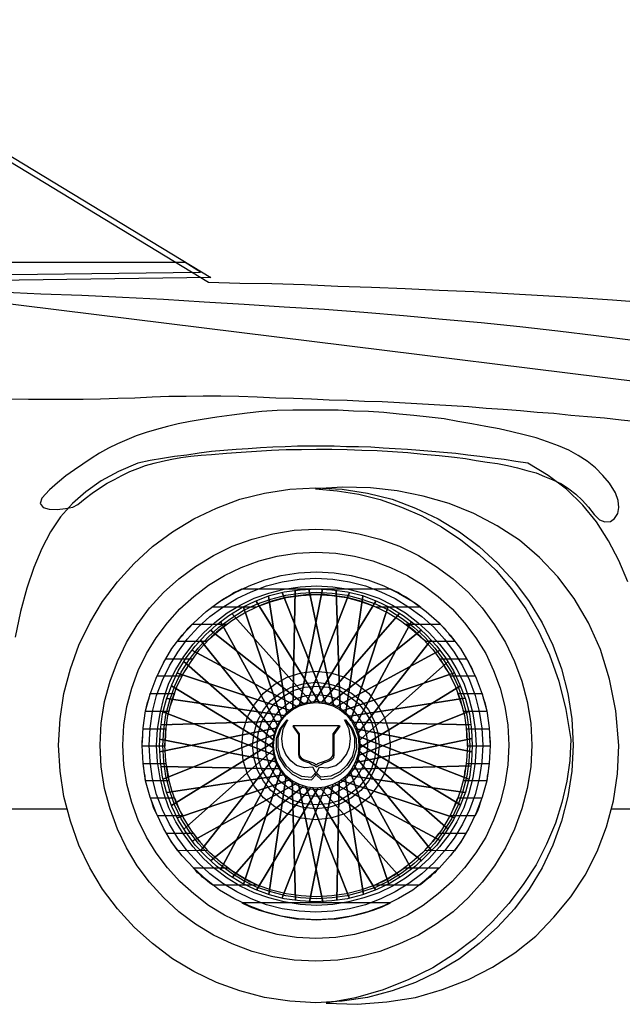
# Model space of a CAD drawing. Extents: x 149 to 250, y -977 to -912.
# Tile 134 of 156: x 212.493 to 213.405, y -927.021 to -925.532. Entities that reach past the tile are written whole.
import ezdxf

# ---------------------------------------------------------------- set-up
doc = ezdxf.new("R2010")
doc.units = 0
doc.header["$MEASUREMENT"] = 0
doc.layers.get('0').update_dxf_attribs({"linetype": 'CONTINUOUS'})

msp = doc.modelspace()

# ---------------------------------------------------------------- linework, layer by layer
at = {"linetype": 'Continuous'}
for points in [[(212.13985, -925.53206), (212.78272, -925.92196)], [(213.44205, -925.96013), (213.38965, -925.95639), (213.33728, -925.95265), (213.28489, -925.94967), (213.23175, -925.94667), (213.18012, -925.94366), (213.12773, -925.94143), (213.0761, -925.93919), (213.0252, -925.93695), (212.97431, -925.93545), (212.92415, -925.93321), (212.87476, -925.93171), (212.82613, -925.93094), (212.77898, -925.92947), (212.17726, -925.56425)], [(212.28803, -925.89951), (212.29103, -925.90175), (212.29477, -925.90476), (212.29775, -925.907), (212.30149, -925.90926), (212.30449, -925.91224), (212.3075, -925.91448), (212.31124, -925.91748), (212.31421, -925.91972), (212.76699, -925.91374), (212.74381, -925.89951), (212.28803, -925.89951)], [(212.78272, -925.92196), (212.31047, -925.9287)], [(214.09092, -926.1622), (212.2753, -925.93695)], [(212.46315, -925.94366), (212.52527, -925.94667), (212.58739, -925.94891), (212.64877, -925.95191), (212.71088, -925.95491), (212.77223, -925.95866), (212.83285, -925.9624), (212.89349, -925.96614), (212.9541, -925.96988), (213.01398, -925.97435), (213.07383, -925.9796), (213.13297, -925.98484), (213.19134, -925.99008), (213.24972, -925.99606), (213.30733, -926.00281), (213.36497, -926.00952), (213.42111, -926.01703)], [(212.47738, -926.10533), (212.50657, -926.10607), (212.53499, -926.10607), (212.56268, -926.10607), (212.58962, -926.10607), (212.61584, -926.10533), (212.64202, -926.10459), (212.66747, -926.10383), (212.69365, -926.10233), (212.7191, -926.10159), (212.74528, -926.10159), (212.77073, -926.10082), (212.79768, -926.10082), (212.82463, -926.10159), (212.85231, -926.10233), (212.88077, -926.10383), (212.90769, -926.10459), (212.93463, -926.10533), (212.96158, -926.10683), (212.98853, -926.10757), (213.01472, -926.10907), (213.04167, -926.10981), (213.06785, -926.11131), (213.09406, -926.11281), (213.12025, -926.11431), (213.14643, -926.11582), (213.17264, -926.11729), (213.19883, -926.11956), (213.22427, -926.12106), (213.25046, -926.1233), (213.2759, -926.12553), (213.30135, -926.12704), (213.3268, -926.13001), (213.35225, -926.13228), (213.37769, -926.13452), (213.40314, -926.13752), (213.42782, -926.13976)], [(212.53873, -926.24302), (212.52677, -926.25575), (212.52453, -926.26399), (212.52901, -926.26997), (212.53799, -926.27221), (212.54995, -926.27298), (212.56268, -926.27147), (212.57393, -926.26923), (212.58141, -926.26549), (212.59263, -926.25651), (212.60311, -926.24826), (212.61434, -926.24078), (212.62556, -926.2333), (212.63678, -926.22732), (212.648, -926.22132), (212.65999, -926.21534), (212.67195, -926.21086), (212.68393, -926.20635), (212.69666, -926.20261), (212.70938, -926.19964), (212.72361, -926.19663), (212.73707, -926.1944), (212.75203, -926.19213), (212.76775, -926.19065), (212.78345, -926.18989), (212.80593, -926.18765), (212.82837, -926.18615), (212.85158, -926.18465), (212.87402, -926.18317), (212.89646, -926.18241), (212.91967, -926.18241), (212.94212, -926.18167), (212.96532, -926.18167), (212.98853, -926.18241), (213.01098, -926.18317), (213.03418, -926.18391), (213.05736, -926.18541), (213.08057, -926.18691), (213.10378, -926.18915), (213.12773, -926.19139), (213.15094, -926.19363), (213.1674, -926.1959), (213.18386, -926.19887), (213.20033, -926.20111), (213.21603, -926.20338), (213.23102, -926.20635), (213.24598, -926.21009), (213.26021, -926.21383), (213.2744, -926.21757), (213.28713, -926.22282), (213.29985, -926.22806), (213.31257, -926.23404), (213.32379, -926.24155), (213.33428, -926.24977), (213.344, -926.25875), (213.35375, -926.26923), (213.36196, -926.28046), (213.37021, -926.28867), (213.37843, -926.29168), (213.38668, -926.29094), (213.39265, -926.28644), (213.3979, -926.27895), (213.3994, -926.26997), (213.39863, -926.25949), (213.39416, -926.24753), (213.38517, -926.2333), (213.37545, -926.22132), (213.36423, -926.21009), (213.35151, -926.19964), (213.33802, -926.19139), (213.32379, -926.18317), (213.3081, -926.17643), (213.29163, -926.17045), (213.2744, -926.16444), (213.25644, -926.15997), (213.23773, -926.15546), (213.21829, -926.15098), (213.19809, -926.14724), (213.17712, -926.1435), (213.15618, -926.13976), (213.13521, -926.13602), (213.11276, -926.13302), (213.08956, -926.13078), (213.06711, -926.12854), (213.0439, -926.12627), (213.0207, -926.1248), (212.99825, -926.12403), (212.97504, -926.12253), (212.95186, -926.12253), (212.92866, -926.12253), (212.90621, -926.12253), (212.883, -926.1233), (212.85979, -926.1248), (212.83735, -926.12704), (212.81414, -926.13001), (212.7917, -926.13302), (212.76926, -926.13676), (212.75129, -926.13976), (212.73332, -926.1435), (212.71686, -926.14724), (212.7004, -926.15172), (212.68467, -926.15622), (212.66971, -926.16147), (212.65548, -926.16745), (212.64126, -926.17342), (212.6278, -926.18017), (212.61434, -926.18765), (212.60161, -926.1959), (212.58889, -926.20411), (212.57616, -926.2131), (212.56344, -926.22208), (212.55072, -926.23257), (212.53873, -926.24302)], [(213.41286, -926.38225), (213.3994, -926.35005), (213.38367, -926.32013), (213.36571, -926.29168), (213.34476, -926.26623), (213.32005, -926.24229), (213.29237, -926.22132), (213.26168, -926.20261), (213.24374, -926.20037), (213.22578, -926.19737), (213.20781, -926.19513), (213.18911, -926.19289), (213.17114, -926.19065), (213.15317, -926.18839), (213.13447, -926.18691), (213.11651, -926.18541), (213.09854, -926.18391), (213.07984, -926.18241), (213.0611, -926.18091), (213.04317, -926.18017), (213.02444, -926.17867), (213.00573, -926.17793), (212.98777, -926.17793), (212.96906, -926.17717), (212.95036, -926.17717), (212.93166, -926.17717), (212.91369, -926.17717), (212.89496, -926.17793), (212.87626, -926.17867), (212.85756, -926.17943), (212.83885, -926.18091), (212.82089, -926.18241), (212.80219, -926.18391), (212.78345, -926.18541), (212.76475, -926.18765), (212.74605, -926.19065), (212.72735, -926.19289), (212.70938, -926.1959), (212.69068, -926.19887), (212.67195, -926.20261), (212.64276, -926.21534), (212.61657, -926.22956), (212.59337, -926.24603), (212.57316, -926.26399), (212.55519, -926.2842), (212.54023, -926.30664), (212.52677, -926.33209), (212.51478, -926.36054), (212.5043, -926.39196), (212.49458, -926.42713), (212.48636, -926.46607)], [(212.94138, -926.24005), (212.98105, -926.24229), (213.01922, -926.24826), (213.05663, -926.25725), (213.09179, -926.27074), (213.12622, -926.2872), (213.15842, -926.30664), (213.18834, -926.32911), (213.21603, -926.35453), (213.24147, -926.38225), (213.26395, -926.41217), (213.28338, -926.44436), (213.29985, -926.47803), (213.31257, -926.51396), (213.32232, -926.55136), (213.3283, -926.58953), (213.33054, -926.62921), (213.3283, -926.66888), (213.32232, -926.70705), (213.31257, -926.74446), (213.29985, -926.78039), (213.28338, -926.81479), (213.26395, -926.84695), (213.24147, -926.8769), (213.21603, -926.90459), (213.18834, -926.92927), (213.15842, -926.95248), (213.12622, -926.97195), (213.09179, -926.98841), (213.05663, -927.00114), (213.01922, -927.01086), (212.98105, -927.01683), (212.94138, -927.0191), (212.90171, -927.01683), (212.86354, -927.01086), (212.82613, -927.00114), (212.79093, -926.98841), (212.75653, -926.97195), (212.72434, -926.95248), (212.69442, -926.92927), (212.6667, -926.90459), (212.64126, -926.8769), (212.61881, -926.84695), (212.59937, -926.81479), (212.58288, -926.78039), (212.57019, -926.74446), (212.56044, -926.70705), (212.55446, -926.66888), (212.55222, -926.62921), (212.55446, -926.58953), (212.56044, -926.55136), (212.57019, -926.51396), (212.58288, -926.47803), (212.59937, -926.44436), (212.61881, -926.41217), (212.64126, -926.38225), (212.6667, -926.35453), (212.69442, -926.32911), (212.72434, -926.30664), (212.75653, -926.2872), (212.79093, -926.27074), (212.82613, -926.25725), (212.86354, -926.24826), (212.90171, -926.24229), (212.94138, -926.24005)], [(212.95708, -927.01984), (213.00349, -927.02134), (213.04841, -927.0176), (213.09179, -927.01086), (213.13297, -926.99887), (213.17188, -926.98391), (213.20855, -926.9652), (213.24224, -926.9435), (213.27367, -926.91805), (213.30135, -926.88963), (213.3268, -926.85894), (213.3485, -926.82601), (213.36647, -926.79011), (213.3807, -926.7527), (213.39115, -926.71377), (213.39716, -926.67262), (213.3994, -926.62994), (213.39489, -926.57758), (213.38517, -926.52966), (213.37171, -926.48477), (213.35375, -926.44436), (213.33204, -926.40769), (213.30733, -926.37476), (213.27964, -926.34558), (213.24895, -926.31936), (213.21529, -926.29766), (213.18012, -926.27895), (213.14269, -926.26399), (213.10378, -926.25277), (213.06411, -926.24452), (213.0237, -926.24005), (212.98179, -926.23928), (212.94061, -926.24155), (212.97357, -926.24452), (213.0065, -926.24977), (213.03866, -926.25801), (213.07085, -926.26923), (213.10154, -926.28269), (213.13147, -926.29916), (213.16066, -926.31863), (213.1876, -926.34033), (213.21379, -926.36502), (213.237, -926.3927), (213.2587, -926.42339), (213.27814, -926.45708), (213.29461, -926.49299), (213.30883, -926.53266), (213.31932, -926.57531), (213.3268, -926.62096), (213.3253, -926.65242), (213.32082, -926.68384), (213.31334, -926.716), (213.30359, -926.74746), (213.29013, -926.77889), (213.2744, -926.81028), (213.25496, -926.84024), (213.23326, -926.86866), (213.20855, -926.89634), (213.1816, -926.92179), (213.15094, -926.945), (213.11801, -926.96594), (213.08208, -926.98391), (213.04317, -926.99963), (213.00126, -927.01159), (212.95708, -927.01984)], [(212.94138, -926.3029), (212.97431, -926.3044), (213.0065, -926.30964), (213.03793, -926.31786), (213.06785, -926.32835), (213.0963, -926.34257), (213.12325, -926.35904), (213.14867, -926.37774), (213.17188, -926.39871), (213.19285, -926.42189), (213.21155, -926.44734), (213.22801, -926.47429), (213.24147, -926.50274), (213.25269, -926.53266), (213.26094, -926.56335), (213.26618, -926.59628), (213.26769, -926.62921), (213.26618, -926.66213), (213.26094, -926.69506), (213.25269, -926.72575), (213.24147, -926.75644), (213.22801, -926.78486), (213.21155, -926.81178), (213.19285, -926.8365), (213.17188, -926.85967), (213.14867, -926.88138), (213.12325, -926.90008), (213.0963, -926.91655), (213.06785, -926.93004), (213.03793, -926.94126), (213.0065, -926.94948), (212.97431, -926.95472), (212.94138, -926.95622), (212.90845, -926.95472), (212.87626, -926.94948), (212.84483, -926.94126), (212.81491, -926.93004), (212.78646, -926.91655), (212.75951, -926.90008), (212.73406, -926.88138), (212.71088, -926.85967), (212.68991, -926.8365), (212.67121, -926.81178), (212.65474, -926.78486), (212.64126, -926.75644), (212.63003, -926.72575), (212.62182, -926.69506), (212.61657, -926.66213), (212.61507, -926.62921), (212.61657, -926.59628), (212.62182, -926.56335), (212.63003, -926.53266), (212.64126, -926.50274), (212.65474, -926.47429), (212.67121, -926.44734), (212.68991, -926.42189), (212.71088, -926.39871), (212.73406, -926.37774), (212.75951, -926.35904), (212.78646, -926.34257), (212.81491, -926.32835), (212.84483, -926.31786), (212.87626, -926.30964), (212.90845, -926.3044), (212.94138, -926.3029)], [(212.94138, -926.33733), (212.9713, -926.33883), (212.99975, -926.34331), (213.02744, -926.35079), (213.05439, -926.36054), (213.07984, -926.3725), (213.10378, -926.38749), (213.12622, -926.40469), (213.1472, -926.42339), (213.1659, -926.44436), (213.1831, -926.4668), (213.19809, -926.49075), (213.21005, -926.5162), (213.21977, -926.54315), (213.22725, -926.57083), (213.23175, -926.59928), (213.23326, -926.62921), (213.23175, -926.65913), (213.22725, -926.68832), (213.21977, -926.716), (213.21005, -926.74295), (213.19809, -926.7684), (213.1831, -926.79232), (213.1659, -926.81479), (213.1472, -926.83573), (213.12622, -926.85443), (213.10378, -926.87166), (213.07984, -926.88662), (213.05439, -926.89861), (213.02744, -926.90833), (212.99975, -926.91581), (212.9713, -926.92029), (212.94138, -926.92179), (212.91219, -926.92029), (212.883, -926.91581), (212.85532, -926.90833), (212.82837, -926.89861), (212.80292, -926.88662), (212.77898, -926.87166), (212.75653, -926.85443), (212.73556, -926.83573), (212.71686, -926.81479), (212.69963, -926.79232), (212.68543, -926.7684), (212.67271, -926.74295), (212.66296, -926.716), (212.65548, -926.68832), (212.651, -926.65913), (212.6495, -926.62921), (212.651, -926.59928), (212.65548, -926.57083), (212.66296, -926.54315), (212.67271, -926.5162), (212.68543, -926.49075), (212.69963, -926.4668), (212.71686, -926.44436), (212.73556, -926.42339), (212.75653, -926.40469), (212.77898, -926.38749), (212.80292, -926.3725), (212.82837, -926.36054), (212.85532, -926.35079), (212.883, -926.34331), (212.91219, -926.33883), (212.94138, -926.33733)], [(212.94212, -926.36725), (212.96906, -926.36876), (212.99451, -926.3725), (213.01996, -926.37924), (213.0439, -926.38822), (213.06635, -926.39945), (213.08805, -926.41217), (213.10826, -926.42713), (213.12773, -926.44436), (213.14419, -926.46306), (213.15992, -926.48327), (213.17264, -926.50497), (213.18386, -926.52818), (213.19285, -926.55213), (213.19956, -926.57758), (213.2033, -926.60302), (213.2048, -926.62994), (213.2033, -926.65689), (213.19956, -926.68308), (213.19285, -926.70779), (213.18386, -926.73173), (213.17264, -926.75494), (213.15992, -926.77665), (213.14419, -926.79682), (213.12773, -926.81553), (213.10826, -926.83273), (213.08805, -926.84845), (213.06635, -926.86118), (213.0439, -926.8724), (213.01996, -926.88138), (212.99451, -926.88813), (212.96906, -926.89187), (212.94212, -926.89337), (212.9152, -926.89187), (212.88898, -926.88813), (212.8643, -926.88138), (212.84036, -926.8724), (212.81715, -926.86118), (212.79544, -926.84845), (212.77524, -926.83273), (212.75653, -926.81553), (212.7393, -926.79682), (212.72361, -926.77665), (212.71088, -926.75494), (212.69963, -926.73173), (212.69068, -926.70779), (212.68393, -926.68308), (212.68019, -926.65689), (212.67869, -926.62994), (212.68019, -926.60302), (212.68393, -926.57758), (212.69068, -926.55213), (212.69963, -926.52818), (212.71088, -926.50497), (212.72361, -926.48327), (212.7393, -926.46306), (212.75653, -926.44436), (212.77524, -926.42713), (212.79544, -926.41217), (212.81715, -926.39945), (212.84036, -926.38822), (212.8643, -926.37924), (212.88898, -926.3725), (212.9152, -926.36876), (212.94212, -926.36725)], [(212.94138, -926.377), (212.96683, -926.3785), (212.99227, -926.38225), (213.01622, -926.38822), (213.03943, -926.39721), (213.0611, -926.40769), (213.08208, -926.42042), (213.10154, -926.43461), (213.11948, -926.45108), (213.13594, -926.46904), (213.15017, -926.48851), (213.16289, -926.50945), (213.17338, -926.53116), (213.18236, -926.55437), (213.18834, -926.57831), (213.19208, -926.60376), (213.19358, -926.62921), (213.19208, -926.65465), (213.18834, -926.6801), (213.18236, -926.70405), (213.17338, -926.72726), (213.16289, -926.74896), (213.15017, -926.7699), (213.13594, -926.78937), (213.11948, -926.80731), (213.10154, -926.82377), (213.08208, -926.83873), (213.0611, -926.85146), (213.03943, -926.86191), (213.01622, -926.8709), (212.99227, -926.8769), (212.96683, -926.88065), (212.94138, -926.88215), (212.91593, -926.88065), (212.89048, -926.8769), (212.86654, -926.8709), (212.84333, -926.86191), (212.82162, -926.85146), (212.80068, -926.83873), (212.78121, -926.82377), (212.76325, -926.80731), (212.74678, -926.78937), (212.73256, -926.7699), (212.71986, -926.74896), (212.70938, -926.72726), (212.7004, -926.70405), (212.69442, -926.6801), (212.69068, -926.65465), (212.68917, -926.62921), (212.69068, -926.60376), (212.69442, -926.57831), (212.7004, -926.55437), (212.70938, -926.53116), (212.71986, -926.50945), (212.73256, -926.48851), (212.74678, -926.46904), (212.76325, -926.45108), (212.78121, -926.43461), (212.80068, -926.42042), (212.82162, -926.40769), (212.84333, -926.39721), (212.86654, -926.38822), (212.89048, -926.38225), (212.91593, -926.3785), (212.94138, -926.377)], [(212.94212, -926.38822), (212.96683, -926.38973), (212.99077, -926.39347), (213.01398, -926.39945), (213.03642, -926.40693), (213.05736, -926.41741), (213.07683, -926.42937), (213.09553, -926.4436), (213.11276, -926.45932), (213.12846, -926.47652), (213.14269, -926.49526), (213.15468, -926.51469), (213.16513, -926.53566), (213.17264, -926.55811), (213.17862, -926.58132), (213.18236, -926.60526), (213.18386, -926.62994), (213.18236, -926.65465), (213.17862, -926.6786), (213.17264, -926.70181), (213.16513, -926.72425), (213.15468, -926.74519), (213.14269, -926.76466), (213.12846, -926.78336), (213.11276, -926.80056), (213.09553, -926.81626), (213.07683, -926.83049), (213.05736, -926.84247), (213.03642, -926.85296), (213.01398, -926.86044), (212.99077, -926.86642), (212.96683, -926.87016), (212.94212, -926.87166), (212.91743, -926.87016), (212.89349, -926.86642), (212.87028, -926.86044), (212.84784, -926.85296), (212.82687, -926.84247), (212.8074, -926.83049), (212.7887, -926.81626), (212.7715, -926.80056), (212.75577, -926.78336), (212.74154, -926.76466), (212.72958, -926.74519), (212.7191, -926.72425), (212.71162, -926.70181), (212.70564, -926.6786), (212.7019, -926.65465), (212.7004, -926.62994), (212.7019, -926.60526), (212.70564, -926.58132), (212.71162, -926.55811), (212.7191, -926.53566), (212.72958, -926.51469), (212.74154, -926.49526), (212.75577, -926.47652), (212.7715, -926.45932), (212.7887, -926.4436), (212.8074, -926.42937), (212.82687, -926.41741), (212.84784, -926.40693), (212.87028, -926.39945), (212.89349, -926.39347), (212.91743, -926.38973), (212.94212, -926.38822)], [(212.94138, -926.3927), (212.96532, -926.3942), (212.98927, -926.39721), (213.01171, -926.40319), (213.03342, -926.41143), (213.05362, -926.42115), (213.07309, -926.43314), (213.09179, -926.44734), (213.10826, -926.46233), (213.12399, -926.47953), (213.13745, -926.49749), (213.14943, -926.51693), (213.15915, -926.5379), (213.1674, -926.55961), (213.17338, -926.58205), (213.17638, -926.606), (213.17786, -926.62994), (213.17638, -926.65389), (213.17338, -926.67786), (213.1674, -926.70031), (213.15915, -926.72201), (213.14943, -926.74222), (213.13745, -926.76169), (213.12399, -926.78039), (213.10826, -926.79682), (213.09179, -926.81252), (213.07309, -926.82601), (213.05362, -926.83797), (213.03342, -926.84772), (213.01171, -926.85593), (212.98927, -926.86191), (212.96532, -926.86492), (212.94138, -926.86642), (212.91743, -926.86492), (212.89349, -926.86191), (212.87102, -926.85593), (212.84931, -926.84772), (212.82911, -926.83797), (212.80967, -926.82601), (212.79093, -926.81252), (212.77447, -926.79682), (212.75877, -926.78039), (212.74528, -926.76169), (212.73332, -926.74222), (212.72361, -926.72201), (212.71536, -926.70031), (212.70938, -926.67786), (212.70638, -926.65389), (212.70487, -926.62994), (212.70638, -926.606), (212.70938, -926.58205), (212.71536, -926.55961), (212.72361, -926.5379), (212.73332, -926.51693), (212.74528, -926.49749), (212.75877, -926.47953), (212.77447, -926.46233), (212.79093, -926.44734), (212.80967, -926.43314), (212.82911, -926.42115), (212.84931, -926.41143), (212.87102, -926.40319), (212.89349, -926.39721), (212.91743, -926.3942), (212.94138, -926.3927)], [(212.94212, -926.39794), (212.96606, -926.39945), (212.98853, -926.40245), (213.01098, -926.40843), (213.03268, -926.41591), (213.05289, -926.42563), (213.07159, -926.43762), (213.08956, -926.45108), (213.10602, -926.46607), (213.12098, -926.48253), (213.13447, -926.50047), (213.14643, -926.5192), (213.15618, -926.53941), (213.16366, -926.56111), (213.16964, -926.58355), (213.17264, -926.606), (213.17411, -926.62994), (213.17264, -926.65389), (213.16964, -926.67636), (213.16366, -926.6988), (213.15618, -926.72051), (213.14643, -926.74071), (213.13447, -926.75942), (213.12098, -926.77738), (213.10602, -926.79382), (213.08956, -926.80878), (213.07159, -926.82227), (213.05289, -926.83423), (213.03268, -926.84398), (213.01098, -926.85146), (212.98853, -926.85744), (212.96606, -926.86044), (212.94212, -926.86191), (212.91817, -926.86044), (212.89573, -926.85744), (212.87328, -926.85146), (212.85158, -926.84398), (212.83137, -926.83423), (212.81264, -926.82227), (212.7947, -926.80878), (212.77821, -926.79382), (212.76325, -926.77738), (212.74979, -926.75942), (212.7378, -926.74071), (212.72808, -926.72051), (212.7206, -926.6988), (212.71462, -926.67636), (212.71162, -926.65389), (212.71012, -926.62994), (212.71162, -926.606), (212.71462, -926.58355), (212.7206, -926.56111), (212.72808, -926.53941), (212.7378, -926.5192), (212.74979, -926.50047), (212.76325, -926.48253), (212.77821, -926.46607), (212.7947, -926.45108), (212.81264, -926.43762), (212.83137, -926.42563), (212.85158, -926.41591), (212.87328, -926.40843), (212.89573, -926.40245), (212.91817, -926.39945), (212.94212, -926.39794)], [(212.94212, -926.40168), (212.96532, -926.40319), (212.98777, -926.40619), (213.00947, -926.41217), (213.03044, -926.41965), (213.05065, -926.42937), (213.06935, -926.44062), (213.08655, -926.45408), (213.10302, -926.46831), (213.11801, -926.48477), (213.13147, -926.50274), (213.14269, -926.52144), (213.15241, -926.54091), (213.15992, -926.56185), (213.1659, -926.58429), (213.1689, -926.60676), (213.17037, -926.62994), (213.1689, -926.65315), (213.1659, -926.67559), (213.15992, -926.69807), (213.15241, -926.71901), (213.14269, -926.73848), (213.13147, -926.75792), (213.11801, -926.77515), (213.10302, -926.79158), (213.08655, -926.80654), (213.06935, -926.81927), (213.05065, -926.83125), (213.03044, -926.84097), (213.00947, -926.84845), (212.98777, -926.85443), (212.96532, -926.85744), (212.94212, -926.85894), (212.91894, -926.85744), (212.89646, -926.85443), (212.87402, -926.84845), (212.85305, -926.84097), (212.83361, -926.83125), (212.81414, -926.81927), (212.79694, -926.80654), (212.78048, -926.79158), (212.76552, -926.77515), (212.75279, -926.75792), (212.74081, -926.73848), (212.73109, -926.71901), (212.72361, -926.69807), (212.7176, -926.67559), (212.71462, -926.65315), (212.71312, -926.62994), (212.71462, -926.60676), (212.7176, -926.58429), (212.72361, -926.56185), (212.73109, -926.54091), (212.74081, -926.52144), (212.75279, -926.50274), (212.76552, -926.48477), (212.78048, -926.46831), (212.79694, -926.45408), (212.81414, -926.44062), (212.83361, -926.42937), (212.85305, -926.41965), (212.87402, -926.41217), (212.89646, -926.40619), (212.91894, -926.40319), (212.94212, -926.40168)], [(212.78422, -926.42042), (212.78946, -926.41665), (212.7947, -926.41291), (212.79992, -926.40917), (212.80593, -926.40542), (212.8119, -926.40245), (212.81715, -926.39871), (212.82313, -926.39571), (212.82911, -926.3927), (213.05439, -926.3927), (213.06037, -926.39571), (213.06635, -926.39871), (213.07236, -926.40245), (213.07833, -926.40542), (213.08358, -926.40917), (213.08956, -926.41291), (213.0948, -926.41665), (213.10004, -926.42042), (213.03192, -926.42042), (213.02146, -926.41591), (213.01098, -926.41217), (212.99975, -926.40917), (212.98853, -926.40619), (212.97731, -926.40469), (212.96606, -926.40319), (212.9541, -926.40168), (212.94212, -926.40168), (212.93016, -926.40168), (212.91817, -926.40319), (212.90695, -926.40469), (212.89496, -926.40619), (212.88374, -926.40917), (212.87252, -926.41217), (212.86203, -926.41591), (212.85158, -926.42042), (212.78422, -926.42042)], [(212.86954, -926.40395), (212.89723, -926.58205), (212.86954, -926.40395)], [(212.95708, -926.56709), (212.89048, -926.39871), (212.95708, -926.56709)], [(212.90995, -926.39497), (212.90621, -926.57457), (212.90995, -926.39497)], [(212.9511, -926.39347), (212.91667, -926.56933), (212.9511, -926.39347)], [(212.99227, -926.39871), (212.92715, -926.56633), (212.99227, -926.39871)], [(212.96833, -926.57083), (212.93089, -926.39347), (212.96833, -926.57083)], [(212.97805, -926.57681), (212.97207, -926.39497), (212.97805, -926.57681)], [(212.98627, -926.58355), (213.01248, -926.40395), (212.98627, -926.58355)], [(212.83211, -926.42042), (212.88975, -926.5903), (212.83211, -926.42042)], [(212.94662, -926.56559), (212.85081, -926.41143), (212.94662, -926.56559)], [(213.03192, -926.41143), (212.93837, -926.56485), (213.03192, -926.41143)], [(212.99378, -926.59254), (213.05065, -926.41965), (212.99378, -926.59254)], [(212.9354, -926.56559), (212.81414, -926.43014), (212.9354, -926.56559)], [(213.06785, -926.43014), (212.9496, -926.56485), (213.06785, -926.43014)], [(212.73182, -926.47278), (212.73406, -926.46981), (212.73707, -926.46607), (212.74007, -926.46306), (212.74231, -926.45932), (212.74528, -926.45632), (212.74829, -926.45258), (212.75129, -926.4496), (212.75427, -926.4466), (212.80666, -926.4466), (212.80219, -926.4496), (212.79844, -926.45258), (212.7947, -926.45558), (212.79093, -926.45856), (212.78719, -926.46233), (212.78345, -926.4653), (212.77971, -926.46904), (212.77597, -926.47278), (212.73182, -926.47278)], [(212.79694, -926.44209), (212.88374, -926.60002), (212.79694, -926.44209)], [(212.99975, -926.60226), (213.08582, -926.44209), (212.99975, -926.60226)], [(213.10752, -926.47278), (213.10378, -926.46904), (213.10004, -926.4653), (213.0963, -926.46233), (213.09256, -926.45856), (213.08882, -926.45558), (213.08508, -926.45258), (213.08134, -926.4496), (213.07757, -926.4466), (213.12923, -926.4466), (213.1322, -926.4496), (213.13521, -926.45258), (213.13821, -926.45632), (213.14119, -926.45932), (213.14345, -926.46306), (213.14643, -926.46607), (213.14943, -926.46981), (213.15167, -926.47278), (213.10752, -926.47278)], [(212.92415, -926.56783), (212.78198, -926.45558), (212.92415, -926.56783)], [(213.10078, -926.45482), (212.96085, -926.56783), (213.10078, -926.45482)], [(212.76699, -926.47054), (212.87926, -926.6105), (212.76699, -926.47054)], [(213.00349, -926.61274), (213.11574, -926.46981), (213.00349, -926.61274)], [(212.91369, -926.57157), (212.75353, -926.48551), (212.91369, -926.57157)], [(213.12923, -926.48551), (212.9713, -926.57157), (213.12923, -926.48551)], [(212.70113, -926.52518), (212.70414, -926.51843), (212.70714, -926.51172), (212.71088, -926.50497), (212.71386, -926.499), (212.75503, -926.499), (212.75053, -926.50497), (212.74678, -926.51172), (212.74231, -926.51843), (212.73857, -926.52518), (212.70113, -926.52518)], [(212.74154, -926.50274), (212.87702, -926.62173), (212.74154, -926.50274)], [(213.00573, -926.62323), (213.14119, -926.50274), (213.00573, -926.62323)], [(213.14493, -926.52518), (213.14119, -926.51843), (213.13671, -926.51172), (213.13297, -926.50497), (213.12846, -926.499), (213.16964, -926.499), (213.17264, -926.50497), (213.17638, -926.51172), (213.17936, -926.51843), (213.18236, -926.52518), (213.14493, -926.52518)], [(212.90394, -926.57758), (212.73182, -926.52067), (212.90394, -926.57758)], [(212.94138, -926.5177), (212.96382, -926.51994), (212.98479, -926.52668), (213.00349, -926.53717), (213.0207, -926.55063), (213.03418, -926.56783), (213.04464, -926.58656), (213.05139, -926.6075), (213.05362, -926.62994), (213.05139, -926.65242), (213.04464, -926.67336), (213.03418, -926.69206), (213.0207, -926.70929), (213.00349, -926.72275), (212.98479, -926.73323), (212.96382, -926.73998), (212.94138, -926.74222), (212.91894, -926.73998), (212.89797, -926.73323), (212.87926, -926.72275), (212.86203, -926.70929), (212.84857, -926.69206), (212.83809, -926.67336), (212.83137, -926.65242), (212.82911, -926.62994), (212.83137, -926.6075), (212.83809, -926.58656), (212.84857, -926.56783), (212.86203, -926.55063), (212.87926, -926.53717), (212.89797, -926.52668), (212.91894, -926.51994), (212.94138, -926.5177)], [(213.15094, -926.51994), (212.98105, -926.57758), (213.15094, -926.51994)], [(212.72284, -926.53941), (212.87626, -926.63295), (212.72284, -926.53941)], [(212.94138, -926.53416), (212.96085, -926.5364), (212.97878, -926.54164), (212.99525, -926.55063), (213.00947, -926.56185), (213.0207, -926.57607), (213.02968, -926.59254), (213.03492, -926.6105), (213.03716, -926.62994), (213.03492, -926.64941), (213.02968, -926.66738), (213.0207, -926.68384), (213.00947, -926.69807), (212.99525, -926.70929), (212.97878, -926.71827), (212.96085, -926.72351), (212.94138, -926.72575), (212.92191, -926.72351), (212.90394, -926.71827), (212.88748, -926.70929), (212.87328, -926.69807), (212.86203, -926.68384), (212.85305, -926.66738), (212.84784, -926.64941), (212.84557, -926.62994), (212.84784, -926.6105), (212.85305, -926.59254), (212.86203, -926.57607), (212.87328, -926.56185), (212.88748, -926.55063), (212.90394, -926.54164), (212.92191, -926.5364), (212.94138, -926.53416)], [(212.94212, -926.54014), (212.96008, -926.54164), (212.97731, -926.54689), (212.99227, -926.55587), (213.00573, -926.56633), (213.01622, -926.57981), (213.0252, -926.59478), (213.03044, -926.61201), (213.03192, -926.62994), (213.03044, -926.64791), (213.0252, -926.66514), (213.01622, -926.6801), (213.00573, -926.69356), (212.99227, -926.70405), (212.97731, -926.71303), (212.96008, -926.71827), (212.94212, -926.71977), (212.92415, -926.71827), (212.90695, -926.71303), (212.89199, -926.70405), (212.8785, -926.69356), (212.86804, -926.6801), (212.85906, -926.66514), (212.85382, -926.64791), (212.85231, -926.62994), (212.85382, -926.61201), (212.85906, -926.59478), (212.86804, -926.57981), (212.8785, -926.56633), (212.89199, -926.55587), (212.90695, -926.54689), (212.92415, -926.54164), (212.94212, -926.54014)], [(213.00573, -926.63445), (213.15992, -926.53941), (213.00573, -926.63445)], [(212.68393, -926.57831), (212.68543, -926.57157), (212.68691, -926.56485), (212.68917, -926.55811), (212.69068, -926.55136), (212.72735, -926.55136), (212.72508, -926.55811), (212.72284, -926.56485), (212.7206, -926.57157), (212.7191, -926.57831), (212.68393, -926.57831)], [(212.94212, -926.55287), (212.95784, -926.55437), (212.97207, -926.55884), (212.98553, -926.56633), (212.99675, -926.57531), (213.00573, -926.58656), (213.01321, -926.60002), (213.01772, -926.61424), (213.01922, -926.62994), (213.01772, -926.64567), (213.01321, -926.6599), (213.00573, -926.67336), (212.99675, -926.68458), (212.98553, -926.69356), (212.97207, -926.70104), (212.95784, -926.70555), (212.94212, -926.70705), (212.92642, -926.70555), (212.91219, -926.70104), (212.89873, -926.69356), (212.88748, -926.68458), (212.8785, -926.67336), (212.87102, -926.6599), (212.86654, -926.64567), (212.86504, -926.62994), (212.86654, -926.61424), (212.87102, -926.60002), (212.8785, -926.58656), (212.88748, -926.57531), (212.89873, -926.56633), (212.91219, -926.55884), (212.92642, -926.55437), (212.94212, -926.55287)], [(213.1644, -926.57831), (213.16289, -926.57157), (213.16066, -926.56485), (213.15842, -926.55811), (213.15618, -926.55136), (213.19285, -926.55136), (213.19432, -926.55811), (213.19659, -926.56485), (213.19809, -926.57157), (213.19956, -926.57831), (213.1644, -926.57831)], [(212.89573, -926.58506), (212.71609, -926.55884), (212.89573, -926.58506)], [(212.94212, -926.56335), (212.92866, -926.56485), (212.91593, -926.56859), (212.90471, -926.57457), (212.89496, -926.58282), (212.88674, -926.59254), (212.88077, -926.60376), (212.87702, -926.61648), (212.87552, -926.62994), (212.87702, -926.64343), (212.88077, -926.65616), (212.88674, -926.66738), (212.89496, -926.6771), (212.90471, -926.68534), (212.91593, -926.69132), (212.92866, -926.69506), (212.94212, -926.69657), (212.9556, -926.69506), (212.96833, -926.69132), (212.97955, -926.68534), (212.98927, -926.6771), (212.99752, -926.66738), (213.00349, -926.65616), (213.00724, -926.64343), (213.00874, -926.62994), (213.00724, -926.61648), (213.00349, -926.60376), (212.99752, -926.59254), (212.98927, -926.58282), (212.97955, -926.57457), (212.96833, -926.56859), (212.9556, -926.56485), (212.94212, -926.56335)], [(212.94138, -926.56485), (212.95484, -926.56633), (212.96683, -926.5701), (212.97805, -926.57607), (212.98777, -926.58355), (212.99525, -926.59327), (213.00126, -926.6045), (213.005, -926.61648), (213.0065, -926.62994), (213.005, -926.64267), (213.00126, -926.65465), (212.99525, -926.66588), (212.98777, -926.67559), (212.97805, -926.68308), (212.96683, -926.68908), (212.95484, -926.69282), (212.94138, -926.69433), (212.92866, -926.69282), (212.91667, -926.68908), (212.90545, -926.68308), (212.89573, -926.67559), (212.88825, -926.66588), (212.88224, -926.65465), (212.8785, -926.64267), (212.87702, -926.62994), (212.8785, -926.61648), (212.88224, -926.6045), (212.88825, -926.59327), (212.89573, -926.58355), (212.90545, -926.57607), (212.91667, -926.5701), (212.92866, -926.56633), (212.94138, -926.56485)], [(213.16663, -926.55811), (212.98927, -926.58579), (213.16663, -926.55811)], [(212.71012, -926.57905), (212.87776, -926.64417), (212.71012, -926.57905)], [(213.00423, -926.64567), (213.17264, -926.57831), (213.00423, -926.64567)], [(212.88825, -926.59327), (212.70714, -926.59852), (212.88825, -926.59327)], [(212.89496, -926.59628), (212.89723, -926.59104), (212.88674, -926.6045), (212.8815, -926.61949), (212.8815, -926.63519), (212.88601, -926.64941), (212.89423, -926.66287), (212.90545, -926.67336), (212.91894, -926.6801), (212.93463, -926.6816), (212.94138, -926.67486), (212.93988, -926.67185), (212.93988, -926.67262)], [(212.89873, -926.59104), (212.88898, -926.60376), (212.88374, -926.61799), (212.88374, -926.63295), (212.88748, -926.64717), (212.89573, -926.6599), (212.90621, -926.66962), (212.91967, -926.67636), (212.93463, -926.67786), (212.94138, -926.67112), (212.93687, -926.66287), (212.92415, -926.66364), (212.91219, -926.6599), (212.90321, -926.65315), (212.89573, -926.64343), (212.89122, -926.63221), (212.88975, -926.61949), (212.89199, -926.60526), (212.89873, -926.59104)], [(212.90695, -926.60002), (212.91593, -926.61201), (212.91593, -926.64193), (212.91667, -926.64567), (212.91894, -926.64868), (212.92268, -926.65091), (212.92715, -926.65242), (212.93166, -926.65389), (212.93614, -926.65539), (212.93914, -926.65689), (212.94212, -926.65913), (212.94438, -926.65689), (212.94812, -926.65539), (212.9526, -926.65389), (212.95708, -926.65242), (212.96085, -926.65091), (212.96459, -926.64868), (212.96683, -926.64567), (212.96756, -926.64193), (212.96756, -926.61201), (212.97655, -926.60002), (212.90695, -926.60002)], [(212.98853, -926.59628), (212.98627, -926.59104), (212.99675, -926.6045), (213.00199, -926.61949), (213.00273, -926.63519), (212.99825, -926.64941), (212.99004, -926.66287), (212.97878, -926.67336), (212.96532, -926.6801), (212.9496, -926.6816), (212.94212, -926.67486), (212.94362, -926.67262), (212.94362, -926.67262)], [(212.98479, -926.59104), (212.99451, -926.60376), (212.99975, -926.61799), (212.99975, -926.63295), (212.99601, -926.64717), (212.98777, -926.6599), (212.97731, -926.66962), (212.96382, -926.67636), (212.94886, -926.67786), (212.94212, -926.67112), (212.94662, -926.66287), (212.95935, -926.66364), (212.9713, -926.6599), (212.98029, -926.65315), (212.98777, -926.64343), (212.99227, -926.63221), (212.99378, -926.61949), (212.99151, -926.60526), (212.98479, -926.59104)], [(213.17638, -926.59852), (212.99675, -926.59478), (213.17638, -926.59852)], [(212.67869, -926.63071), (212.67869, -926.63071), (212.67869, -926.62994), (212.67869, -926.62994), (212.67869, -926.62994), (212.67869, -926.62396), (212.67943, -926.61722), (212.67943, -926.6105), (212.68019, -926.6045), (212.71462, -926.6045), (212.71386, -926.6105), (212.71386, -926.61722), (212.71312, -926.62323), (212.71312, -926.62994), (212.71312, -926.62994), (212.71312, -926.62994), (212.71312, -926.63071), (212.71312, -926.63071), (212.67869, -926.63071)], [(212.883, -926.60302), (212.70487, -926.63969), (212.883, -926.60302)], [(212.87926, -926.61348), (212.71012, -926.68084), (212.87926, -926.61348)], [(212.90769, -926.60076), (212.90621, -926.60076), (212.9152, -926.61348), (212.9152, -926.64417), (212.91593, -926.64791), (212.91894, -926.65091), (212.92268, -926.65315), (212.92642, -926.65465), (212.93166, -926.65616), (212.9354, -926.65839), (212.93914, -926.6599), (212.94212, -926.66213), (212.94512, -926.6599), (212.94886, -926.65839), (212.9526, -926.65616), (212.95784, -926.65465), (212.96158, -926.65315), (212.96532, -926.65091), (212.96833, -926.64791), (212.96906, -926.64417), (212.96906, -926.61348), (212.97805, -926.60076), (212.97581, -926.60076), (212.97581, -926.60076)], [(213.17786, -926.63969), (213.00199, -926.6045), (213.17786, -926.63969)], [(213.17037, -926.63071), (213.17037, -926.63071), (213.17037, -926.62994), (213.17037, -926.62994), (213.17037, -926.62994), (213.17037, -926.62323), (213.16964, -926.61722), (213.16964, -926.6105), (213.1689, -926.6045), (213.2033, -926.6045), (213.20407, -926.6105), (213.20407, -926.61722), (213.2048, -926.62396), (213.2048, -926.62994), (213.2048, -926.62994), (213.2048, -926.62994), (213.2048, -926.63071), (213.2048, -926.63071), (213.17037, -926.63071)], [(212.70487, -926.62022), (212.8815, -926.65465), (212.70487, -926.62022)], [(212.87702, -926.6247), (212.72284, -926.72051), (212.87702, -926.6247)], [(212.99975, -926.65616), (213.17786, -926.61949), (212.99975, -926.65616)], [(213.17264, -926.68084), (213.005, -926.61575), (213.17264, -926.68084)], [(213.15992, -926.71977), (213.0065, -926.62697), (213.15992, -926.71977)], [(212.87702, -926.63595), (212.74154, -926.75644), (212.87702, -926.63595)], [(213.14119, -926.75644), (213.0065, -926.63819), (213.14119, -926.75644)], [(212.68393, -926.68308), (212.68317, -926.67636), (212.68169, -926.66962), (212.68093, -926.66364), (212.68019, -926.65689), (212.71462, -926.65689), (212.71609, -926.66364), (212.71686, -926.67035), (212.71836, -926.6771), (212.7191, -926.68308), (212.68393, -926.68308)], [(212.87926, -926.64717), (212.76699, -926.78937), (212.87926, -926.64717)], [(212.883, -926.65766), (212.79694, -926.81776), (212.883, -926.65766)], [(213.11651, -926.78937), (213.00349, -926.64941), (213.11651, -926.78937)], [(213.1644, -926.68308), (213.1659, -926.6771), (213.16663, -926.67035), (213.16814, -926.66364), (213.1689, -926.65689), (213.2033, -926.65689), (213.20257, -926.66364), (213.20183, -926.66962), (213.20033, -926.67636), (213.19956, -926.68308), (213.1644, -926.68308)], [(212.70714, -926.6614), (212.88674, -926.66514), (212.70714, -926.6614)], [(212.71609, -926.70104), (212.89349, -926.67412), (212.71609, -926.70104)], [(212.88898, -926.66738), (212.83211, -926.83947), (212.88898, -926.66738)], [(213.05139, -926.83947), (212.99378, -926.66962), (213.05139, -926.83947)], [(212.99451, -926.66588), (213.17562, -926.66063), (212.99451, -926.66588)], [(213.08582, -926.81703), (212.99975, -926.6599), (213.08582, -926.81703)], [(212.73182, -926.73921), (212.90171, -926.6816), (212.73182, -926.73921)], [(212.75427, -926.77438), (212.91143, -926.68758), (212.75427, -926.77438)], [(212.89646, -926.67559), (212.87028, -926.8552), (212.89646, -926.67559)], [(212.90545, -926.68308), (212.91069, -926.86418), (212.90545, -926.68308)], [(212.9152, -926.68832), (212.95186, -926.86642), (212.9152, -926.68832)], [(212.96906, -926.68758), (213.12923, -926.77364), (212.96906, -926.68758)], [(212.97281, -926.86418), (212.97655, -926.68458), (212.97281, -926.86418)], [(212.97878, -926.68234), (213.15094, -926.73921), (212.97878, -926.68234)], [(213.01321, -926.8552), (212.98553, -926.67786), (213.01321, -926.8552)], [(212.98777, -926.67486), (213.16663, -926.70104), (212.98777, -926.67486)], [(212.78198, -926.8043), (212.92191, -926.69206), (212.78198, -926.8043)], [(212.81491, -926.82975), (212.93313, -926.69433), (212.81491, -926.82975)], [(212.85158, -926.84845), (212.94438, -926.69506), (212.85158, -926.84845)], [(212.89048, -926.86044), (212.9556, -926.69356), (212.89048, -926.86044)], [(212.92565, -926.69206), (212.99227, -926.86118), (212.92565, -926.69206)], [(212.93166, -926.86642), (212.96683, -926.68982), (212.93166, -926.86642)], [(212.93687, -926.69433), (213.03192, -926.84845), (212.93687, -926.69433)], [(212.94812, -926.69433), (213.06862, -926.82898), (212.94812, -926.69433)], [(212.95858, -926.69206), (213.10154, -926.8043), (212.95858, -926.69206)], [(212.7019, -926.73624), (212.69889, -926.73023), (212.69589, -926.72351), (212.69365, -926.71677), (212.69141, -926.70929), (212.72735, -926.70929), (212.73032, -926.716), (212.73332, -926.72275), (212.73633, -926.72949), (212.74007, -926.73624), (212.7019, -926.73624)], [(213.14419, -926.73624), (213.1472, -926.72949), (213.15017, -926.72275), (213.15317, -926.716), (213.15618, -926.70929), (213.19208, -926.70929), (213.18984, -926.71677), (213.1876, -926.72351), (213.18537, -926.73023), (213.18236, -926.73624), (213.14419, -926.73624)], [(212.44819, -926.72575), (212.56531, -926.72575)], [(213.38818, -926.72575), (213.46225, -926.72575)], [(212.73256, -926.78937), (212.72808, -926.78263), (212.72361, -926.77588), (212.7191, -926.76917), (212.71536, -926.76242), (212.75577, -926.76242), (212.76101, -926.76917), (212.76625, -926.77588), (212.77223, -926.78263), (212.77747, -926.78861), (212.73256, -926.78937)], [(213.10602, -926.78861), (213.11126, -926.78263), (213.11724, -926.77588), (213.12248, -926.76917), (213.12773, -926.76242), (213.16814, -926.76242), (213.1644, -926.76917), (213.15992, -926.77588), (213.15541, -926.78263), (213.15094, -926.78937), (213.10602, -926.78861)], [(212.78572, -926.84097), (212.78121, -926.83797), (212.77747, -926.83499), (212.77373, -926.83199), (212.76999, -926.82898), (212.76625, -926.82524), (212.76251, -926.82227), (212.75951, -926.81853), (212.75577, -926.81479), (212.80816, -926.81479), (212.81341, -926.81853), (212.81865, -926.82227), (212.82463, -926.82601), (212.82987, -926.82898), (212.83585, -926.83273), (212.84109, -926.83573), (212.84707, -926.83797), (212.85305, -926.84097), (212.78572, -926.84097)], [(213.03044, -926.84097), (213.03642, -926.83797), (213.0424, -926.83573), (213.04841, -926.83273), (213.05439, -926.82898), (213.05963, -926.82601), (213.06487, -926.82227), (213.07009, -926.81853), (213.07533, -926.81479), (213.12773, -926.81479), (213.12399, -926.81853), (213.12098, -926.82227), (213.11724, -926.82524), (213.1135, -926.82898), (213.10976, -926.83199), (213.10602, -926.83499), (213.10228, -926.83797), (213.09854, -926.84097), (213.03044, -926.84097)], [(212.82911, -926.86792), (212.84183, -926.8739), (212.85532, -926.87914), (212.86954, -926.88288), (212.88374, -926.88662), (212.89797, -926.88963), (212.91219, -926.89187), (212.92715, -926.8926), (212.94212, -926.89337), (212.95708, -926.8926), (212.97207, -926.89187), (212.98627, -926.88963), (213.00049, -926.88662), (213.01472, -926.88288), (213.02818, -926.87914), (213.04167, -926.8739), (213.05439, -926.86792), (212.82911, -926.86792)]]:
    msp.add_lwpolyline(points, dxfattribs=at)

doc.saveas('drawing.dxf')
